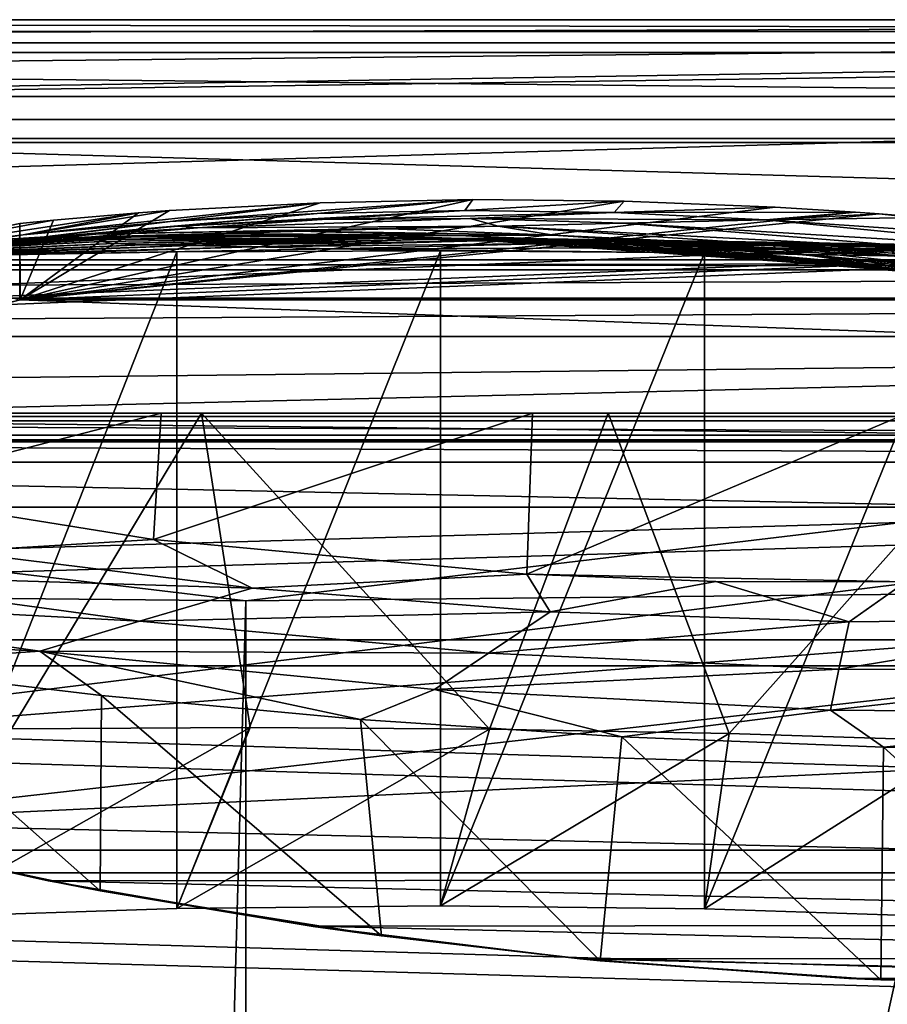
# Model space of a CAD drawing. Header units: metres. Extents: x -1004 to 0, y -708 to 0.
# Tile 57 of 99: x -532 to -418, y -128 to 0. Entities that reach past the tile are written whole.
import ezdxf

# ---------------------------------------------------------------- set-up
doc = ezdxf.new("R2010")
doc.units = ezdxf.units.M

msp = doc.modelspace()

# ---------------------------------------------------------------- linework, layer by layer
at = {"layer": 'top'}
for points in [[(-17.027203, -4.297202, 163.059692), (-987.0271, -4.297202, 163.059692), (-17.027203, -4.297202, 176.059937)], [(-987.0271, -4.297202, 163.059692), (-987.0271, -4.297202, 176.059692), (-17.027203, -4.297202, 176.059937)], [(-17.027203, -4.297202, 176.059937), (-987.0271, -4.297202, 176.059692), (-987.0271, -4.297202, 2050.059814)], [(-987.0271, -4.297202, 2063.059814), (-17.027203, -4.297202, 2063.059814), (-987.0271, -4.297202, 2050.059814)], [(-17.027203, -4.297202, 2063.059814), (-17.027203, -4.297202, 2050.059814), (-987.0271, -4.297202, 2050.059814)], [(-987.0271, -4.297202, 2050.059814), (-17.027203, -4.297202, 2050.059814), (-17.027203, -4.297202, 176.059937)], [(-17.027203, -4.297202, 2063.059814), (-987.0271, -4.297202, 2063.059814), (-51.027081, -31.297201, 2063.059814)], [(-51.027081, -31.297201, 2063.059814), (-987.0271, -4.297202, 2063.059814), (-953.0271, -31.297201, 2063.059814)], [(-17.027203, -4.297202, 163.059692), (-953.0271, -31.297201, 163.059692), (-987.0271, -4.297202, 163.059692)], [(-51.027081, -31.297201, 163.059692), (-953.0271, -31.297201, 163.059692), (-17.027203, -4.297202, 163.059692)], [(-452.685913, -23.648458, 664.123352), (-472.45047, -23.454731, 664.128479), (-531.481934, -36.547382, 663.785583)], [(-531.481934, -36.547382, 663.785583), (-472.45047, -23.454731, 664.128479), (-492.326813, -23.866177, 664.117676)], [(-432.993011, -24.427916, 664.102966), (-452.685913, -23.648458, 664.123352), (-531.481934, -36.547382, 663.785583)], [(-492.326813, -23.866177, 664.117676), (-511.996887, -24.894096, 664.090698), (-531.481934, -36.547382, 663.785583)], [(-511.996887, -24.894096, 664.090698), (-492.326813, -23.866177, 664.117676), (-531.098572, -28.059938, 742.221619)], [(-531.098572, -28.059938, 742.221619), (-492.326813, -23.866177, 664.117676), (-511.913025, -26.337254, 742.094177)], [(-492.326813, -23.866177, 664.117676), (-472.45047, -23.454731, 664.128479), (-511.913025, -26.337254, 742.094177)], [(-511.913025, -26.337254, 742.094177), (-472.45047, -23.454731, 664.128479), (-492.744202, -25.268068, 741.974304)], [(-472.45047, -23.454731, 664.128479), (-473.478271, -24.863918, 741.869812), (-492.744202, -25.268068, 741.974304)], [(-472.45047, -23.454731, 664.128479), (-452.685913, -23.648458, 664.123352), (-473.478271, -24.863918, 741.869812)], [(-452.685913, -23.648458, 664.123352), (-454.001373, -25.136345, 741.78833), (-473.478271, -24.863918, 741.869812)], [(-452.685913, -23.648458, 664.123352), (-432.993011, -24.427916, 664.102966), (-454.001373, -25.136345, 741.78833)], [(-527.157532, -26.128496, 664.055298), (-516.033081, -25.183533, 664.05658), (-550.414673, -30.424583, 742.348816)], [(-516.033081, -25.183533, 664.05658), (-531.098572, -28.059938, 742.221619), (-550.414673, -30.424583, 742.348816)], [(-531.481934, -36.547382, 663.785583), (-422.527161, -25.079533, 664.085876), (-432.993011, -24.427916, 664.102966)], [(-511.996887, -24.894096, 664.090698), (-516.033081, -25.183533, 664.05658), (-531.481934, -36.547382, 663.785583)], [(-419.404327, -25.305992, 664.079956), (-422.527161, -25.079533, 664.085876), (-531.481934, -36.547382, 663.785583)], [(-531.481934, -36.547382, 663.785583), (-516.033081, -25.183533, 664.05658), (-527.157532, -26.128496, 664.055298)], [(-375.407898, -30.10355, 663.954346), (-419.404327, -25.305992, 664.079956), (-531.481934, -36.547382, 663.785583)], [(-516.033081, -25.183533, 664.05658), (-511.996887, -24.894096, 664.090698), (-531.098572, -28.059938, 742.221619)], [(-510.922699, -26.942339, 820.316162), (-529.597412, -28.513828, 820.513245), (-492.744202, -25.268068, 741.974304)], [(-529.597412, -28.513828, 820.513245), (-511.913025, -26.337254, 742.094177), (-492.744202, -25.268068, 741.974304)], [(-492.744202, -25.268068, 741.974304), (-473.478271, -24.863918, 741.869812), (-510.922699, -26.942339, 820.316162)], [(-473.478271, -24.863918, 741.869812), (-492.067596, -26.072529, 820.149414), (-510.922699, -26.942339, 820.316162)], [(-473.478271, -24.863918, 741.869812), (-454.001373, -25.136345, 741.78833), (-492.067596, -26.072529, 820.149414)], [(-454.001373, -25.136345, 741.78833), (-472.772339, -25.925011, 820.032776), (-492.067596, -26.072529, 820.149414)], [(-454.001373, -25.136345, 741.78833), (-434.199707, -26.096884, 741.737671), (-472.772339, -25.925011, 820.032776)], [(-432.993011, -24.427916, 664.102966), (-422.527161, -25.079533, 664.085876), (-454.001373, -25.136345, 741.78833)], [(-454.001373, -25.136345, 741.78833), (-422.527161, -25.079533, 664.085876), (-434.199707, -26.096884, 741.737671)], [(-422.527161, -25.079533, 664.085876), (-419.404327, -25.305992, 664.079956), (-434.199707, -26.096884, 741.737671)], [(-434.199707, -26.096884, 741.737671), (-419.404327, -25.305992, 664.079956), (-413.478973, -25.77603, 664.051941)], [(-419.404327, -25.305992, 664.079956), (-375.407898, -30.10355, 663.954346), (-413.478973, -25.77603, 664.051941)], [(-527.157532, -26.128496, 664.055298), (-550.414673, -30.424583, 742.348816), (-531.5495, -26.561413, 664.05188)], [(-531.5495, -26.561413, 664.05188), (-550.414673, -30.424583, 742.348816), (-531.550537, -36.561653, 664.056519)], [(-531.098572, -28.059938, 742.221619), (-511.913025, -26.337254, 742.094177), (-548.351563, -30.766386, 820.720947)], [(-511.913025, -26.337254, 742.094177), (-529.597412, -28.513828, 820.513245), (-548.351563, -30.766386, 820.720947)], [(-508.362488, -27.12908, 898.876343), (-545.28009, -30.270796, 899.305359), (-510.922699, -26.942339, 820.316162)], [(-545.28009, -30.270796, 899.305359), (-529.597412, -28.513828, 820.513245), (-510.922699, -26.942339, 820.316162)], [(-531.5495, -26.561413, 664.05188), (-531.550537, -36.561653, 664.056519), (-531.481934, -36.547382, 663.785583)], [(-531.548218, -26.561152, 664.047119), (-527.157532, -26.128496, 664.055298), (-531.5495, -26.561413, 664.05188)], [(-531.548218, -26.561152, 664.047119), (-531.5495, -26.561413, 664.05188), (-531.481934, -36.547382, 663.785583)], [(-527.157532, -26.128496, 664.055298), (-531.548218, -26.561152, 664.047119), (-531.481934, -36.547382, 663.785583)], [(-469.145081, -26.930344, 898.740356), (-483.279053, -27.285646, 977.943909), (-522.334961, -27.974548, 978.032288)], [(-522.334961, -27.974548, 978.032288), (-508.362488, -27.12908, 898.876343), (-469.145081, -26.930344, 898.740356)], [(-510.922699, -26.942339, 820.316162), (-492.067596, -26.072529, 820.149414), (-508.362488, -27.12908, 898.876343)], [(-492.067596, -26.072529, 820.149414), (-472.772339, -25.925011, 820.032776), (-508.362488, -27.12908, 898.876343)], [(-508.362488, -27.12908, 898.876343), (-472.772339, -25.925011, 820.032776), (-469.145081, -26.930344, 898.740356)], [(-469.145081, -26.930344, 898.740356), (-461.91687, -28.080194, 978.12262), (-483.279053, -27.285646, 977.943909)], [(-472.772339, -25.925011, 820.032776), (-452.7771, -26.520391, 819.986023), (-469.145081, -26.930344, 898.740356)], [(-434.199707, -26.096884, 741.737671), (-452.7771, -26.520391, 819.986023), (-472.772339, -25.925011, 820.032776)], [(-469.145081, -26.930344, 898.740356), (-452.7771, -26.520391, 819.986023), (-409.649872, -30.02174, 820.180969)], [(-409.649872, -30.02174, 820.180969), (-424.878021, -29.861204, 899.148376), (-469.145081, -26.930344, 898.740356)], [(-424.878021, -29.861204, 899.148376), (-461.91687, -28.080194, 978.12262), (-469.145081, -26.930344, 898.740356)], [(-434.199707, -26.096884, 741.737671), (-393.167786, -30.128054, 741.759888), (-452.7771, -26.520391, 819.986023)], [(-452.7771, -26.520391, 819.986023), (-393.167786, -30.128054, 741.759888), (-409.649872, -30.02174, 820.180969)], [(-413.478973, -25.77603, 664.051941), (-375.408569, -30.106926, 664.052185), (-434.199707, -26.096884, 741.737671)], [(-375.408569, -30.106926, 664.052185), (-393.167786, -30.128054, 741.759888), (-434.199707, -26.096884, 741.737671)], [(-533.978394, -28.64591, 1057.599854), (-570.586243, -32.38266, 1057.966797), (-522.334961, -27.974548, 978.032288)], [(-570.586243, -32.38266, 1057.966797), (-558.943481, -31.536816, 978.460144), (-522.334961, -27.974548, 978.032288)], [(-550.414673, -30.424583, 742.348816), (-531.098572, -28.059938, 742.221619), (-567.444946, -33.679401, 820.919495)], [(-531.098572, -28.059938, 742.221619), (-548.351563, -30.766386, 820.720947), (-567.444946, -33.679401, 820.919495)], [(-522.334961, -27.974548, 978.032288), (-558.943481, -31.536816, 978.460144), (-508.362488, -27.12908, 898.876343)], [(-558.943481, -31.536816, 978.460144), (-545.28009, -30.270796, 899.305359), (-508.362488, -27.12908, 898.876343)], [(-512.174133, -28.12541, 1217.638428), (-517.327515, -28.377766, 1297.931396), (-555.555237, -30.01231, 1297.98877)], [(-512.174133, -28.12541, 1217.638428), (-555.555237, -30.01231, 1297.98877), (-550.446899, -29.655293, 1217.726196)], [(-504.790924, -27.868296, 1137.478882), (-512.174133, -28.12541, 1217.638428), (-550.446899, -29.655293, 1217.726196)], [(-550.446899, -29.655293, 1217.726196), (-543.296143, -29.207056, 1137.55188), (-504.790924, -27.868296, 1137.478882)], [(-543.296143, -29.207056, 1137.55188), (-495.164978, -27.591631, 1057.543701), (-504.790924, -27.868296, 1137.478882)], [(-495.164978, -27.591631, 1057.543701), (-543.296143, -29.207056, 1137.55188), (-533.978394, -28.64591, 1057.599854)], [(-483.279053, -27.285646, 977.943909), (-495.164978, -27.591631, 1057.543701), (-533.978394, -28.64591, 1057.599854)], [(-483.279053, -27.285646, 977.943909), (-533.978394, -28.64591, 1057.599854), (-522.334961, -27.974548, 978.032288)], [(-517.327515, -28.377766, 1297.931396), (-498.106903, -28.220083, 1297.909912), (-520.238464, -28.642012, 1378.305664)], [(-498.106903, -28.220083, 1297.909912), (-482.750031, -28.400694, 1378.306641), (-520.238464, -28.642012, 1378.305664)], [(-492.445374, -28.145514, 1217.638794), (-517.327515, -28.377766, 1297.931396), (-512.174133, -28.12541, 1217.638428)], [(-498.106903, -28.220083, 1297.909912), (-517.327515, -28.377766, 1297.931396), (-492.445374, -28.145514, 1217.638794)], [(-484.378143, -28.128517, 1137.568115), (-512.174133, -28.12541, 1217.638428), (-504.790924, -27.868296, 1137.478882)], [(-484.378143, -28.128517, 1137.568115), (-492.445374, -28.145514, 1217.638794), (-512.174133, -28.12541, 1217.638428)], [(-504.790924, -27.868296, 1137.478882), (-495.164978, -27.591631, 1057.543701), (-474.113434, -28.127659, 1057.722778)], [(-474.113434, -28.127659, 1057.722778), (-484.378143, -28.128517, 1137.568115), (-504.790924, -27.868296, 1137.478882)], [(-498.106903, -28.220083, 1297.909912), (-492.445374, -28.145514, 1217.638794), (-472.179077, -28.69838, 1217.680054)], [(-482.750031, -28.400694, 1378.306641), (-498.106903, -28.220083, 1297.909912), (-478.806091, -28.503523, 1297.896118)], [(-478.806091, -28.503523, 1297.896118), (-498.106903, -28.220083, 1297.909912), (-472.179077, -28.69838, 1217.680054)], [(-461.91687, -28.080194, 978.12262), (-495.164978, -27.591631, 1057.543701), (-483.279053, -27.285646, 977.943909)], [(-495.164978, -27.591631, 1057.543701), (-461.91687, -28.080194, 978.12262), (-474.113434, -28.127659, 1057.722778)], [(-462.892578, -29.028557, 1137.770996), (-492.445374, -28.145514, 1217.638794), (-484.378143, -28.128517, 1137.568115)], [(-472.179077, -28.69838, 1217.680054), (-492.445374, -28.145514, 1217.638794), (-462.892578, -29.028557, 1137.770996)], [(-451.532196, -29.402475, 1058.087891), (-484.378143, -28.128517, 1137.568115), (-474.113434, -28.127659, 1057.722778)], [(-451.532196, -29.402475, 1058.087891), (-462.892578, -29.028557, 1137.770996), (-484.378143, -28.128517, 1137.568115)], [(-474.113434, -28.127659, 1057.722778), (-461.91687, -28.080194, 978.12262), (-438.846405, -29.666279, 978.500732)], [(-438.846405, -29.666279, 978.500732), (-451.532196, -29.402475, 1058.087891), (-474.113434, -28.127659, 1057.722778)], [(-461.91687, -28.080194, 978.12262), (-424.878021, -29.861204, 899.148376), (-438.846405, -29.666279, 978.500732)], [(-559.626038, -30.665686, 1458.603882), (-558.617615, -30.343277, 1378.304565), (-520.238464, -28.642012, 1378.305664)], [(-559.626038, -30.665686, 1458.603882), (-520.238464, -28.642012, 1378.305664), (-520.896423, -28.921398, 1458.728027)], [(-558.589294, -30.860767, 1538.892822), (-559.626038, -30.665686, 1458.603882), (-520.896423, -28.921398, 1458.728027)], [(-517.327515, -28.377766, 1297.931396), (-558.617615, -30.343277, 1378.304565), (-555.555237, -30.01231, 1297.98877)], [(-558.617615, -30.343277, 1378.304565), (-517.327515, -28.377766, 1297.931396), (-520.238464, -28.642012, 1378.305664)], [(-520.896423, -28.921398, 1458.728027), (-519.310974, -29.166855, 1539.137207), (-558.589294, -30.860767, 1538.892822)], [(-519.310974, -29.166855, 1539.137207), (-555.50647, -30.894201, 1619.12146), (-558.589294, -30.860767, 1538.892822)], [(-515.487915, -29.341103, 1619.466309), (-555.50647, -30.894201, 1619.12146), (-519.310974, -29.166855, 1539.137207)], [(-555.50647, -30.894201, 1619.12146), (-515.487915, -29.341103, 1619.466309), (-550.390137, -30.817196, 1699.218994)], [(-550.390137, -30.817196, 1699.218994), (-515.487915, -29.341103, 1619.466309), (-509.439392, -29.430811, 1699.626587)], [(-550.390137, -30.817196, 1699.218994), (-509.439392, -29.430811, 1699.626587), (-543.261963, -30.743803, 1779.113403)], [(-548.351563, -30.766386, 820.720947), (-529.597412, -28.513828, 820.513245), (-545.28009, -30.270796, 899.305359)], [(-509.439392, -29.430811, 1699.626587), (-501.185791, -29.622955, 1779.531006), (-543.261963, -30.743803, 1779.113403)], [(-482.750031, -28.400694, 1378.306641), (-483.994507, -28.398075, 1458.851196), (-520.896423, -28.921398, 1458.728027)], [(-520.896423, -28.921398, 1458.728027), (-483.994507, -28.398075, 1458.851196), (-519.310974, -29.166855, 1539.137207)], [(-520.238464, -28.642012, 1378.305664), (-482.750031, -28.400694, 1378.306641), (-520.896423, -28.921398, 1458.728027)], [(-483.994507, -28.398075, 1458.851196), (-482.535248, -28.50729, 1539.381592), (-519.310974, -29.166855, 1539.137207)], [(-519.310974, -29.166855, 1539.137207), (-482.535248, -28.50729, 1539.381592), (-515.487915, -29.341103, 1619.466309)], [(-482.535248, -28.50729, 1539.381592), (-478.380005, -28.676069, 1619.802368), (-515.487915, -29.341103, 1619.466309)], [(-515.487915, -29.341103, 1619.466309), (-478.380005, -28.676069, 1619.802368), (-509.439392, -29.430811, 1699.626587)], [(-509.439392, -29.430811, 1699.626587), (-478.380005, -28.676069, 1619.802368), (-471.539703, -28.830837, 1700.026245)], [(-501.185791, -29.622955, 1779.531006), (-509.439392, -29.430811, 1699.626587), (-471.539703, -28.830837, 1700.026245)], [(-462.02475, -29.204512, 1779.972534), (-501.185791, -29.622955, 1779.531006), (-471.539703, -28.830837, 1700.026245)], [(-490.714691, -29.880512, 1859.118652), (-501.185791, -29.622955, 1779.531006), (-462.02475, -29.204512, 1779.972534)], [(-449.856262, -29.737257, 1859.545288), (-490.714691, -29.880512, 1859.118652), (-462.02475, -29.204512, 1779.972534)], [(-466.493103, -28.571413, 1458.915405), (-483.994507, -28.398075, 1458.851196), (-464.484283, -28.814299, 1378.307007)], [(-464.484283, -28.814299, 1378.307007), (-483.994507, -28.398075, 1458.851196), (-482.750031, -28.400694, 1378.306641)], [(-483.994507, -28.398075, 1458.851196), (-466.493103, -28.571413, 1458.915405), (-482.535248, -28.50729, 1539.381592)], [(-464.484283, -28.814299, 1378.307007), (-482.750031, -28.400694, 1378.306641), (-459.428711, -29.220833, 1297.89209)], [(-459.428711, -29.220833, 1297.89209), (-482.750031, -28.400694, 1378.306641), (-478.806091, -28.503523, 1297.896118)], [(-478.380005, -28.676069, 1619.802368), (-482.535248, -28.50729, 1539.381592), (-465.434967, -28.537424, 1539.510132)], [(-482.535248, -28.50729, 1539.381592), (-466.493103, -28.571413, 1458.915405), (-465.434967, -28.537424, 1539.510132)], [(-478.806091, -28.503523, 1297.896118), (-472.179077, -28.69838, 1217.680054), (-459.428711, -29.220833, 1297.89209)], [(-465.434967, -28.537424, 1539.510132), (-461.316254, -28.64698, 1619.975708), (-478.380005, -28.676069, 1619.802368)], [(-478.380005, -28.676069, 1619.802368), (-461.316254, -28.64698, 1619.975708), (-471.539703, -28.830837, 1700.026245)], [(-472.179077, -28.69838, 1217.680054), (-430.055206, -31.32688, 1217.911133), (-459.428711, -29.220833, 1297.89209)], [(-430.055206, -31.32688, 1217.911133), (-472.179077, -28.69838, 1217.680054), (-416.712677, -32.638969, 1138.565186)], [(-472.179077, -28.69838, 1217.680054), (-462.892578, -29.028557, 1137.770996), (-416.712677, -32.638969, 1138.565186)], [(-471.539703, -28.830837, 1700.026245), (-461.316254, -28.64698, 1619.975708), (-445.099701, -28.820051, 1620.184814)], [(-406.456207, -29.448767, 1701.339111), (-471.539703, -28.830837, 1700.026245), (-445.099701, -28.820051, 1620.184814)], [(-462.02475, -29.204512, 1779.972534), (-471.539703, -28.830837, 1700.026245), (-406.456207, -29.448767, 1701.339111)], [(-465.434967, -28.537424, 1539.510132), (-466.493103, -28.571413, 1458.915405), (-449.53653, -29.038044, 1458.984985)], [(-466.493103, -28.571413, 1458.915405), (-446.498779, -29.577589, 1378.307495), (-449.53653, -29.038044, 1458.984985)], [(-446.498779, -29.577589, 1378.307495), (-466.493103, -28.571413, 1458.915405), (-464.484283, -28.814299, 1378.307007)], [(-449.53653, -29.038044, 1458.984985), (-449.069, -28.814716, 1539.658081), (-465.434967, -28.537424, 1539.510132)], [(-449.069, -28.814716, 1539.658081), (-461.316254, -28.64698, 1619.975708), (-465.434967, -28.537424, 1539.510132)], [(-446.498779, -29.577589, 1378.307495), (-464.484283, -28.814299, 1378.307007), (-439.996155, -30.350725, 1297.900146)], [(-439.996155, -30.350725, 1297.900146), (-464.484283, -28.814299, 1378.307007), (-459.428711, -29.220833, 1297.89209)], [(-401.780121, -34.028625, 1059.436401), (-462.892578, -29.028557, 1137.770996), (-451.532196, -29.402475, 1058.087891)], [(-416.712677, -32.638969, 1138.565186), (-462.892578, -29.028557, 1137.770996), (-401.780121, -34.028625, 1059.436401)], [(-406.456207, -29.448767, 1701.339111), (-400.750183, -29.583015, 1741.481201), (-462.02475, -29.204512, 1779.972534)], [(-400.750183, -29.583015, 1741.481201), (-393.93222, -29.823841, 1781.515381), (-462.02475, -29.204512, 1779.972534)], [(-462.02475, -29.204512, 1779.972534), (-393.93222, -29.823841, 1781.515381), (-449.856262, -29.737257, 1859.545288)], [(-461.316254, -28.64698, 1619.975708), (-449.069, -28.814716, 1539.658081), (-445.099701, -28.820051, 1620.184814)], [(-459.428711, -29.220833, 1297.89209), (-430.055206, -31.32688, 1217.911133), (-439.996155, -30.350725, 1297.900146)], [(-387.575012, -35.048721, 979.913208), (-401.780121, -34.028625, 1059.436401), (-451.532196, -29.402475, 1058.087891)], [(-387.575012, -35.048721, 979.913208), (-451.532196, -29.402475, 1058.087891), (-438.846405, -29.666279, 978.500732)], [(-433.004669, -29.80409, 1459.063232), (-449.069, -28.814716, 1539.658081), (-449.53653, -29.038044, 1458.984985)], [(-449.53653, -29.038044, 1458.984985), (-446.498779, -29.577589, 1378.307495), (-428.737244, -30.685825, 1378.307861)], [(-428.737244, -30.685825, 1378.307861), (-433.004669, -29.80409, 1459.063232), (-449.53653, -29.038044, 1458.984985)], [(-445.099701, -28.820051, 1620.184814), (-449.069, -28.814716, 1539.658081), (-433.27121, -29.349794, 1539.839844)], [(-449.069, -28.814716, 1539.658081), (-433.004669, -29.80409, 1459.063232), (-433.27121, -29.349794, 1539.839844)], [(-411.026031, -29.51338, 1661.117188), (-406.456207, -29.448767, 1701.339111), (-445.099701, -28.820051, 1620.184814)], [(-433.27121, -29.349794, 1539.839844), (-429.536102, -29.198879, 1620.460327), (-445.099701, -28.820051, 1620.184814)], [(-429.536102, -29.198879, 1620.460327), (-411.026031, -29.51338, 1661.117188), (-445.099701, -28.820051, 1620.184814)], [(-429.536102, -29.198879, 1620.460327), (-433.27121, -29.349794, 1539.839844), (-417.875397, -30.153278, 1540.06958)], [(-433.27121, -29.349794, 1539.839844), (-433.004669, -29.80409, 1459.063232), (-416.777435, -30.875675, 1459.153198)], [(-417.875397, -30.153278, 1540.06958), (-433.27121, -29.349794, 1539.839844), (-416.777435, -30.875675, 1459.153198)], [(-411.026031, -29.51338, 1661.117188), (-429.536102, -29.198879, 1620.460327), (-414.431183, -29.78706, 1620.833008)], [(-414.431183, -29.78706, 1620.833008), (-429.536102, -29.198879, 1620.460327), (-417.875397, -30.153278, 1540.06958)], [(-545.201599, -30.85894, 1929.701294), (-511.027527, -30.280046, 1934.475342), (-545.208801, -117.028526, 1979.450073)], [(-545.208801, -117.028526, 1979.450073), (-511.027527, -30.280046, 1934.475342), (-511.031982, -115.911087, 1983.91394)], [(-511.027527, -30.280046, 1934.475342), (-545.201599, -30.85894, 1929.701294), (-534.104248, -30.651379, 1858.760254)], [(-543.261963, -30.743803, 1779.113403), (-501.185791, -29.622955, 1779.531006), (-534.104248, -30.651379, 1858.760254)], [(-501.185791, -29.622955, 1779.531006), (-490.714691, -29.880512, 1859.118652), (-534.104248, -30.651379, 1858.760254)], [(-490.714691, -29.880512, 1859.118652), (-511.027527, -30.280046, 1934.475342), (-534.104248, -30.651379, 1858.760254)], [(-531.481934, -36.547382, 663.785583), (-338.864685, -36.52253, 663.786255), (-375.407898, -30.10355, 663.954346)], [(-511.027527, -30.280046, 1934.475342), (-476.663605, -30.13868, 1937.437134), (-511.031982, -115.911087, 1983.91394)], [(-511.031982, -115.911087, 1983.91394), (-476.663605, -30.13868, 1937.437134), (-476.665222, -115.545601, 1986.746826)], [(-476.663605, -30.13868, 1937.437134), (-511.027527, -30.280046, 1934.475342), (-490.714691, -29.880512, 1859.118652)], [(-442.203827, -30.387955, 1938.549316), (-490.714691, -29.880512, 1859.118652), (-449.856262, -29.737257, 1859.545288)], [(-442.203827, -30.387955, 1938.549316), (-476.663605, -30.13868, 1937.437134), (-490.714691, -29.880512, 1859.118652)], [(-476.663605, -30.13868, 1937.437134), (-442.203827, -30.387955, 1938.549316), (-476.665222, -115.545601, 1986.746826)], [(-476.665222, -115.545601, 1986.746826), (-442.203827, -30.387955, 1938.549316), (-442.20282, -115.934677, 1987.939697)], [(-393.93222, -29.823841, 1781.515381), (-386.014496, -30.178612, 1821.405762), (-449.856262, -29.737257, 1859.545288)], [(-449.856262, -29.737257, 1859.545288), (-386.014496, -30.178612, 1821.405762), (-377.005798, -30.698009, 1861.108276)], [(-407.739441, -30.962299, 1937.771973), (-449.856262, -29.737257, 1859.545288), (-377.005798, -30.698009, 1861.108276)], [(-407.739441, -30.962299, 1937.771973), (-442.203827, -30.387955, 1938.549316), (-449.856262, -29.737257, 1859.545288)], [(-420.531555, -31.870552, 1297.922729), (-446.498779, -29.577589, 1378.307495), (-439.996155, -30.350725, 1297.900146)], [(-446.498779, -29.577589, 1378.307495), (-420.531555, -31.870552, 1297.922729), (-428.737244, -30.685825, 1378.307861)], [(-442.203827, -30.387955, 1938.549316), (-407.739441, -30.962299, 1937.771973), (-442.20282, -115.934677, 1987.939697)], [(-430.055206, -31.32688, 1217.911133), (-420.531555, -31.870552, 1297.922729), (-439.996155, -30.350725, 1297.900146)], [(-374.189117, -35.837475, 900.274048), (-387.575012, -35.048721, 979.913208), (-438.846405, -29.666279, 978.500732)], [(-438.846405, -29.666279, 978.500732), (-424.878021, -29.861204, 899.148376), (-374.189117, -35.837475, 900.274048)], [(-433.004669, -29.80409, 1459.063232), (-411.143311, -32.13427, 1378.308228), (-416.777435, -30.875675, 1459.153198)], [(-428.737244, -30.685825, 1378.307861), (-411.143311, -32.13427, 1378.308228), (-433.004669, -29.80409, 1459.063232)], [(-420.531555, -31.870552, 1297.922729), (-401.058075, -33.75766, 1297.962158), (-428.737244, -30.685825, 1378.307861)], [(-401.058075, -33.75766, 1297.962158), (-411.143311, -32.13427, 1378.308228), (-428.737244, -30.685825, 1378.307861)], [(-424.878021, -29.861204, 899.148376), (-386.184387, -32.924248, 820.454285), (-374.189117, -35.837475, 900.274048)], [(-386.184387, -32.924248, 820.454285), (-424.878021, -29.861204, 899.148376), (-409.649872, -30.02174, 820.180969)], [(-51.027081, -31.297201, 2063.059814), (-953.0271, -31.297201, 2063.059814), (-56.027115, -32.636967, 2063.059814)], [(-953.0271, -31.297201, 2063.059814), (-948.0271, -32.636948, 2063.059814), (-56.027115, -32.636967, 2063.059814)], [(-953.0271, -31.297201, 163.059692), (-51.027081, -31.297201, 163.059692), (-948.0271, -32.636948, 163.059692)], [(-51.027081, -31.297201, 163.059692), (-56.027115, -32.636967, 163.059692), (-948.0271, -32.636948, 163.059692)], [(-442.20282, -115.934677, 1987.939697), (-407.739441, -30.962299, 1937.771973), (-407.739441, -117.07737, 1987.490601)], [(-416.712677, -32.638969, 1138.565186), (-367.72348, -38.210056, 1139.887451), (-430.055206, -31.32688, 1217.911133)], [(-367.72348, -38.210056, 1139.887451), (-386.564911, -35.693794, 1218.36853), (-430.055206, -31.32688, 1217.911133)], [(-430.055206, -31.32688, 1217.911133), (-386.564911, -35.693794, 1218.36853), (-420.531555, -31.870552, 1297.922729)], [(-386.564911, -35.693794, 1218.36853), (-401.058075, -33.75766, 1297.962158), (-420.531555, -31.870552, 1297.922729)], [(-56.027115, -32.636967, 2063.059814), (-948.0271, -32.636948, 2063.059814), (-944.366821, -36.297203, 2063.059814)], [(-948.0271, -32.636948, 163.059692), (-56.027115, -32.636967, 163.059692), (-944.366821, -36.297203, 163.059692)], [(-56.027115, -32.636967, 2063.059814), (-944.366821, -36.297203, 2063.059814), (-59.687374, -36.297272, 2063.059814)], [(-56.027115, -32.636967, 163.059692), (-59.687374, -36.297272, 163.059692), (-944.366821, -36.297203, 163.059692)], [(-944.366821, -36.297203, 2063.059814), (-943.0271, -41.297203, 2063.059814), (-59.687374, -36.297272, 2063.059814)], [(-944.366821, -36.297203, 163.059692), (-59.687374, -36.297272, 163.059692), (-943.0271, -41.297203, 163.059692)], [(-59.687374, -36.297272, 2063.059814), (-943.0271, -41.297203, 2063.059814), (-61.027081, -41.297325, 2063.059814)], [(-59.687374, -36.297272, 163.059692), (-61.027081, -41.297325, 163.059692), (-943.0271, -41.297203, 163.059692)], [(-595.075806, -52.034935, 663.380066), (-303.672577, -44.981171, 663.564758), (-531.481934, -36.547382, 663.785583)], [(-595.075806, -52.034935, 663.380066), (-531.481934, -36.547382, 663.785583), (-563.380371, -44.920795, 664.056458)], [(-531.481934, -36.547382, 663.785583), (-531.550537, -36.561653, 664.056519), (-563.380371, -44.920795, 664.056458)], [(-303.672577, -44.981171, 663.564758), (-338.864685, -36.52253, 663.786255), (-531.481934, -36.547382, 663.785583)], [(-943.0271, -41.297203, 2063.059814), (-943.0271, -51.297203, 2063.059814), (-61.027081, -41.297325, 2063.059814)], [(-943.0271, -41.297203, 163.059692), (-61.027081, -41.297325, 163.059692), (-943.0271, -51.297203, 163.059692)], [(-61.027081, -41.297325, 2063.059814), (-943.0271, -51.297203, 2063.059814), (-61.026958, -51.297203, 2063.059814)], [(-61.027081, -41.297325, 163.059692), (-61.026958, -51.297203, 163.059692), (-943.0271, -51.297203, 163.059692)], [(-269.478577, -55.455761, 663.290466), (-303.672577, -44.981171, 663.564758), (-595.075806, -52.034935, 663.380066)], [(-61.026958, -51.297203, 163.059692), (-726.290894, -51.297203, 197.247162), (-943.0271, -51.297203, 163.059692)], [(-769.87146, -51.297203, 2037.609009), (-507.81012, -51.297203, 2032.241211), (-943.0271, -51.297203, 2063.059814)], [(-507.81012, -51.297203, 2032.241211), (-454.791016, -51.297203, 2034.755859), (-943.0271, -51.297203, 2063.059814)], [(-943.0271, -51.297203, 2063.059814), (-454.791016, -51.297203, 2034.755859), (-61.026958, -51.297203, 2063.059814)], [(-560.64801, -51.297203, 2027.190918), (-507.81012, -51.297203, 2032.241211), (-769.87146, -51.297203, 2037.609009)], [(-685.753662, -51.297203, 203.297897), (-726.290894, -51.297203, 197.247162), (-61.026958, -51.297203, 163.059692)], [(-645.897888, -51.297203, 212.02446), (-685.753662, -51.297203, 203.297897), (-61.026958, -51.297203, 163.059692)], [(-606.984619, -51.297203, 223.321609), (-645.897888, -51.297203, 212.02446), (-61.026958, -51.297203, 163.059692)], [(-61.026958, -51.297203, 163.059692), (-560.671692, -51.297203, 236.582306), (-606.984619, -51.297203, 223.321609)], [(-560.671692, -51.297203, 236.582306), (-513.096741, -51.297203, 246.445267), (-552.774841, -61.588779, 242.323547)], [(-513.096741, -51.297203, 246.445267), (-560.671692, -51.297203, 236.582306), (-61.026958, -51.297203, 163.059692)], [(-532.632446, -92.484711, 2022.891968), (-507.81012, -51.297203, 2032.241211), (-560.64801, -51.297203, 2027.190918)], [(-513.096741, -51.297203, 246.445267), (-514.102356, -67.787659, 252.362473), (-552.774841, -61.588779, 242.323547)], [(-532.632446, -92.484711, 2022.891968), (-501.469574, -92.297127, 2025.43103), (-507.81012, -51.297203, 2032.241211)], [(-513.096741, -51.297203, 246.445267), (-464.643982, -51.297203, 252.752304), (-514.102356, -67.787659, 252.362473)], [(-464.643982, -51.297203, 252.752304), (-465.376953, -72.324074, 260.370239), (-514.102356, -67.787659, 252.362473)], [(-464.643982, -51.297203, 252.752304), (-513.096741, -51.297203, 246.445267), (-61.026958, -51.297203, 163.059692)], [(-501.469574, -92.297127, 2025.43103), (-470.243683, -92.499443, 2027.015503), (-507.81012, -51.297203, 2032.241211)], [(-507.81012, -51.297203, 2032.241211), (-470.243683, -92.499443, 2027.015503), (-454.791016, -51.297203, 2034.755859)], [(-470.243683, -92.499443, 2027.015503), (-438.988922, -93.0933, 2027.643555), (-454.791016, -51.297203, 2034.755859)], [(-464.643982, -51.297203, 252.752304), (-415.720428, -51.297203, 255.404053), (-465.376953, -72.324074, 260.370239)], [(-415.720428, -51.297203, 255.404053), (-415.949951, -73.316833, 263.415771), (-465.376953, -72.324074, 260.370239)], [(-61.026958, -51.297203, 163.059692), (-415.720428, -51.297203, 255.404053), (-464.643982, -51.297203, 252.752304)], [(-454.791016, -51.297203, 2034.755859), (-438.988922, -93.0933, 2027.643555), (-401.712341, -51.297203, 2034.728882)], [(-454.791016, -51.297203, 2034.755859), (-401.712341, -51.297203, 2034.728882), (-61.026958, -51.297203, 2063.059814)], [(-438.988922, -93.0933, 2027.643555), (-407.739441, -94.078751, 2027.314941), (-401.712341, -51.297203, 2034.728882)], [(-595.102356, -95.601303, 662.239807), (-269.478577, -55.455761, 663.290466), (-595.075806, -52.034935, 663.380066)], [(-235.830612, -67.975395, 662.96106), (-269.478577, -55.455761, 663.290466), (-595.102356, -95.601303, 662.239807)], [(-539.927673, -69.327805, 327.995972), (-552.774841, -61.588779, 242.323547), (-514.102356, -67.787659, 252.362473)], [(-561.725708, -104.741089, 662.000549), (-235.830612, -67.975395, 662.96106), (-595.102356, -95.601303, 662.239807)], [(-192.610825, -87.446632, 662.452759), (-235.830612, -67.975395, 662.96106), (-561.725708, -104.741089, 662.000549)], [(-539.927673, -69.327805, 327.995972), (-514.102356, -67.787659, 252.362473), (-501.212494, -74.132027, 330.291626)], [(-514.102356, -67.787659, 252.362473), (-465.376953, -72.324074, 260.370239), (-501.212494, -74.132027, 330.291626)], [(-539.927673, -69.327805, 327.995972), (-501.212494, -74.132027, 330.291626), (-561.245667, -72.258545, 427.685455)], [(-515.926331, -78.445, 429.213135), (-580.162659, -75.021164, 527.793945), (-561.245667, -72.258545, 427.685455)], [(-501.212494, -74.132027, 330.291626), (-515.926331, -78.445, 429.213135), (-561.245667, -72.258545, 427.685455)], [(-501.212494, -74.132027, 330.291626), (-465.376953, -72.324074, 260.370239), (-462.326111, -77.196289, 332.628021)], [(-465.376953, -72.324074, 260.370239), (-415.949951, -73.316833, 263.415771), (-440.711487, -73.276428, 262.523499)], [(-465.376953, -72.324074, 260.370239), (-440.711487, -73.276428, 262.523499), (-462.326111, -77.196289, 332.628021)], [(-515.926331, -78.445, 429.213135), (-501.212494, -74.132027, 330.291626), (-462.326111, -77.196289, 332.628021)], [(-462.326111, -77.196289, 332.628021), (-440.711487, -73.276428, 262.523499), (-423.346405, -78.51532, 335.000458)], [(-440.711487, -73.276428, 262.523499), (-415.949951, -73.316833, 263.415771), (-423.346405, -78.51532, 335.000458)], [(-423.346405, -78.51532, 335.000458), (-415.949951, -73.316833, 263.415771), (-384.348694, -78.08651, 337.404358)], [(-528.940674, -82.334114, 528.560242), (-587.777405, -79.233582, 627.842957), (-580.162659, -75.021164, 527.793945)], [(-528.940674, -82.334114, 528.560242), (-580.162659, -75.021164, 527.793945), (-515.926331, -78.445, 429.213135)], [(-470.379761, -82.596298, 430.770264), (-515.926331, -78.445, 429.213135), (-462.326111, -77.196289, 332.628021)], [(-462.326111, -77.196289, 332.628021), (-423.346405, -78.51532, 335.000458), (-470.379761, -82.596298, 430.770264)], [(-378.966766, -84.767387, 433.960541), (-424.697174, -84.705139, 432.35376), (-384.348694, -78.08651, 337.404358)], [(-424.697174, -84.705139, 432.35376), (-423.346405, -78.51532, 335.000458), (-384.348694, -78.08651, 337.404358)], [(-528.940674, -82.334114, 528.560242), (-554.413086, -84.128242, 627.97113), (-587.777405, -79.233582, 627.842957)], [(-470.379761, -82.596298, 430.770264), (-528.940674, -82.334114, 528.560242), (-515.926331, -78.445, 429.213135)], [(-423.346405, -78.51532, 335.000458), (-424.697174, -84.705139, 432.35376), (-470.379761, -82.596298, 430.770264)], [(-520.877441, -88.142326, 628.076233), (-554.413086, -84.128242, 627.97113), (-528.940674, -82.334114, 528.560242)], [(-477.446655, -87.347427, 529.341614), (-528.940674, -82.334114, 528.560242), (-470.379761, -82.596298, 430.770264)], [(-487.105103, -91.275429, 628.158264), (-528.940674, -82.334114, 528.560242), (-477.446655, -87.347427, 529.341614)], [(-487.105103, -91.275429, 628.158264), (-520.877441, -88.142326, 628.076233), (-528.940674, -82.334114, 528.560242)], [(-424.697174, -84.705139, 432.35376), (-477.446655, -87.347427, 529.341614), (-470.379761, -82.596298, 430.770264)], [(-521.065369, -113.585228, 628.742493), (-554.413086, -84.128242, 627.97113), (-520.877441, -88.142326, 628.076233)], [(-521.065369, -113.585228, 628.742493), (-554.388855, -106.520294, 628.557434), (-554.413086, -84.128242, 627.97113)], [(-425.783813, -90.052223, 530.136597), (-477.446655, -87.347427, 529.341614), (-424.697174, -84.705139, 432.35376)], [(-378.966766, -84.767387, 433.960541), (-425.783813, -90.052223, 530.136597), (-424.697174, -84.705139, 432.35376)], [(-374.05188, -90.443192, 530.943542), (-425.783813, -90.052223, 530.136597), (-378.966766, -84.767387, 433.960541)], [(-248.615372, -112.011162, 661.810242), (-192.610825, -87.446632, 662.452759), (-561.725708, -104.741089, 662.000549)], [(-484.336884, -119.484512, 628.896973), (-521.065369, -113.585228, 628.742493), (-520.877441, -88.142326, 628.076233)], [(-484.336884, -119.484512, 628.896973), (-520.877441, -88.142326, 628.076233), (-487.105103, -91.275429, 628.158264)], [(-452.976624, -93.522049, 628.217102), (-487.105103, -91.275429, 628.158264), (-477.446655, -87.347427, 529.341614)], [(-452.976624, -93.522049, 628.217102), (-477.446655, -87.347427, 529.341614), (-425.783813, -90.052223, 530.136597)], [(-418.835541, -94.849937, 628.251892), (-452.976624, -93.522049, 628.217102), (-425.783813, -90.052223, 530.136597)], [(-418.835541, -94.849937, 628.251892), (-425.783813, -90.052223, 530.136597), (-374.05188, -90.443192, 530.943542)], [(-384.51947, -95.260895, 628.262634), (-418.835541, -94.849937, 628.251892), (-374.05188, -90.443192, 530.943542)], [(-545.208801, -117.028526, 1979.450073), (-501.469574, -92.297127, 2025.43103), (-532.632446, -92.484711, 2022.891968)], [(-545.208801, -117.028526, 1979.450073), (-511.031982, -115.911087, 1983.91394), (-501.469574, -92.297127, 2025.43103)], [(-511.031982, -115.911087, 1983.91394), (-470.243683, -92.499443, 2027.015503), (-501.469574, -92.297127, 2025.43103)], [(-455.825867, -122.730247, 628.981934), (-487.105103, -91.275429, 628.158264), (-452.976624, -93.522049, 628.217102)], [(-455.825867, -122.730247, 628.981934), (-484.336884, -119.484512, 628.896973), (-487.105103, -91.275429, 628.158264)], [(-511.031982, -115.911087, 1983.91394), (-476.665222, -115.545601, 1986.746826), (-470.243683, -92.499443, 2027.015503)], [(-476.665222, -115.545601, 1986.746826), (-438.988922, -93.0933, 2027.643555), (-470.243683, -92.499443, 2027.015503)], [(-476.665222, -115.545601, 1986.746826), (-442.20282, -115.934677, 1987.939697), (-438.988922, -93.0933, 2027.643555)], [(-419.191589, -125.217758, 629.047058), (-455.825867, -122.730247, 628.981934), (-452.976624, -93.522049, 628.217102)], [(-419.191589, -125.217758, 629.047058), (-452.976624, -93.522049, 628.217102), (-418.835541, -94.849937, 628.251892)], [(-442.20282, -115.934677, 1987.939697), (-407.739441, -94.078751, 2027.314941), (-438.988922, -93.0933, 2027.643555)], [(-442.20282, -115.934677, 1987.939697), (-407.739441, -117.07737, 1987.490601), (-407.739441, -94.078751, 2027.314941)], [(-384.528168, -125.843315, 629.063477), (-419.191589, -125.217758, 629.047058), (-418.835541, -94.849937, 628.251892)], [(-384.528168, -125.843315, 629.063477), (-418.835541, -94.849937, 628.251892), (-384.51947, -95.260895, 628.262634)], [(-527.853394, -112.279739, 661.803223), (-561.725708, -104.741089, 662.000549), (-527.71283, -112.307411, 629.057373)], [(-561.725708, -104.741089, 662.000549), (-561.676331, -104.753265, 629.057373), (-527.71283, -112.307411, 629.057373)], [(-561.725708, -104.741089, 662.000549), (-527.853394, -112.279739, 661.803223), (-248.615372, -112.011162, 661.810242)], [(-527.71283, -112.307411, 629.057373), (-561.676331, -104.753265, 629.057373), (-554.388855, -106.520294, 628.557434)], [(-521.065369, -113.585228, 628.742493), (-527.71283, -112.307411, 629.057373), (-554.388855, -106.520294, 628.557434)], [(-527.853394, -112.279739, 661.803223), (-283.03949, -118.005608, 661.653381), (-248.615372, -112.011162, 661.810242)], [(-493.331329, -118.220024, 661.647766), (-527.853394, -112.279739, 661.803223), (-493.258667, -118.230911, 629.057373)], [(-527.853394, -112.279739, 661.803223), (-527.71283, -112.307411, 629.057373), (-493.258667, -118.230911, 629.057373)], [(-527.853394, -112.279739, 661.803223), (-493.331329, -118.220024, 661.647766), (-283.03949, -118.005608, 661.653381)], [(-493.258667, -118.230911, 629.057373), (-527.71283, -112.307411, 629.057373), (-521.065369, -113.585228, 628.742493)], [(-484.336884, -119.484512, 628.896973), (-493.258667, -118.230911, 629.057373), (-521.065369, -113.585228, 628.742493)], [(-493.331329, -118.220024, 661.647766), (-317.858521, -122.331215, 661.540161), (-283.03949, -118.005608, 661.653381)], [(-458.452362, -122.479492, 661.536255), (-493.331329, -118.220024, 661.647766), (-458.431763, -122.481873, 629.057373)], [(-493.331329, -118.220024, 661.647766), (-493.258667, -118.230911, 629.057373), (-458.431763, -122.481873, 629.057373)], [(-493.331329, -118.220024, 661.647766), (-458.452362, -122.479492, 661.536255), (-317.858521, -122.331215, 661.540161)], [(-458.431763, -122.481873, 629.057373), (-493.258667, -118.230911, 629.057373), (-484.336884, -119.484512, 628.896973)], [(-455.825867, -122.730247, 628.981934), (-458.431763, -122.481873, 629.057373), (-484.336884, -119.484512, 628.896973)], [(-458.452362, -122.479492, 661.536255), (-352.950836, -124.955429, 661.471436), (-317.858521, -122.331215, 661.540161)], [(-423.356018, -125.02977, 661.469482), (-458.452362, -122.479492, 661.536255), (-423.354523, -125.029846, 629.057373)], [(-458.452362, -122.479492, 661.536255), (-458.431763, -122.481873, 629.057373), (-423.354523, -125.029846, 629.057373)], [(-458.452362, -122.479492, 661.536255), (-423.356018, -125.02977, 661.469482), (-352.950836, -124.955429, 661.471436)], [(-423.354523, -125.029846, 629.057373), (-458.431763, -122.481873, 629.057373), (-455.825867, -122.730247, 628.981934)], [(-419.191589, -125.217758, 629.047058), (-423.354523, -125.029846, 629.057373), (-455.825867, -122.730247, 628.981934)], [(-423.356018, -125.02977, 661.469482), (-388.152039, -125.856133, 661.447876), (-352.950836, -124.955429, 661.471436)], [(-388.152039, -125.856133, 661.447876), (-423.356018, -125.02977, 661.469482), (-384.528168, -125.843315, 629.063477)], [(-384.528168, -125.843315, 629.063477), (-423.356018, -125.02977, 661.469482), (-419.191589, -125.217758, 629.047058)], [(-423.356018, -125.02977, 661.469482), (-423.354523, -125.029846, 629.057373), (-419.191589, -125.217758, 629.047058)]]:
    msp.add_3dface(points, dxfattribs=at)
at = {"layer": 'top0123410'}
for points in [[(-0.024684, -0.027127, 2050.999756), (-988.024658, -16.027126, 2050.999756), (-1004.024658, -0.027127, 2050.999756)], [(-1001.024658, -3.027127, 2110.919678), (-0.024684, -0.027127, 2110.919678), (-1004.024658, -0.027127, 2110.919678)], [(-1004.024658, -0.027127, 2050.999756), (-1004.024658, -0.027127, 2110.919678), (-0.024684, -0.027127, 2050.999756)], [(-1004.024658, -0.027127, 2110.919678), (-0.024684, -0.027127, 2110.919678), (-0.024684, -0.027127, 2050.999756)], [(-1001.024658, -3.027127, 2110.919678), (-3.024684, -3.027127, 2110.919678), (-0.024684, -0.027127, 2110.919678)], [(-16.024683, -16.027126, 2050.999756), (-988.024658, -16.027126, 2050.999756), (-0.024684, -0.027127, 2050.999756)], [(-3.024684, -3.027127, 2053.855713), (-1001.024658, -3.027127, 2053.855713), (-13.024684, -13.027127, 2053.855713)], [(-13.024684, -13.027127, 2053.855713), (-1001.024658, -3.027127, 2053.855713), (-991.024658, -13.027127, 2053.855713)], [(-3.024684, -3.027127, 2053.855713), (-3.024684, -3.027127, 2110.919678), (-1001.024658, -3.027127, 2053.855713)], [(-3.024684, -3.027127, 2110.919678), (-1001.024658, -3.027127, 2110.919678), (-1001.024658, -3.027127, 2053.855713)], [(-13.024684, -13.027127, 2065.279785), (-991.024658, -13.027127, 2065.279785), (-952.32666, -51.725147, 2065.279785)], [(-991.024658, -13.027127, 2053.855713), (-991.024658, -13.027127, 2065.279785), (-13.024684, -13.027127, 2053.855713)], [(-991.024658, -13.027127, 2065.279785), (-13.024684, -13.027127, 2065.279785), (-13.024684, -13.027127, 2053.855713)], [(-13.024684, -13.027127, 2065.279785), (-952.32666, -51.725147, 2065.279785), (-51.722702, -51.725147, 2065.279785)], [(-16.024683, -16.027126, 2050.999756), (-16.024683, -16.027126, 2063.023682), (-988.024658, -16.027126, 2050.999756)], [(-16.024683, -16.027126, 2063.023682), (-988.024658, -16.027126, 2063.023682), (-988.024658, -16.027126, 2050.999756)], [(-988.024658, -16.027126, 2063.023682), (-16.024683, -16.027126, 2063.023682), (-949.855835, -54.196003, 2063.023682)], [(-949.855835, -54.196003, 2063.023682), (-16.024683, -16.027126, 2063.023682), (-54.193558, -54.196003, 2063.023682)], [(-51.722702, -51.725147, 2065.279785), (-952.32666, -51.725147, 2065.279785), (-54.78347, -54.785912, 2076.154297)], [(-952.32666, -51.725147, 2065.279785), (-949.265869, -54.785912, 2076.154297), (-54.78347, -54.785912, 2076.154297)], [(-946.368103, -57.683689, 2075.415039), (-949.855835, -54.196003, 2063.023682), (-57.681248, -57.683689, 2075.415039)], [(-949.855835, -54.196003, 2063.023682), (-54.193558, -54.196003, 2063.023682), (-57.681248, -57.683689, 2075.415039)], [(-54.78347, -54.785912, 2076.154297), (-949.265869, -54.785912, 2076.154297), (-948.978638, -55.06852, 2077.158447)], [(-948.978638, -55.06852, 2077.158447), (-55.066074, -55.06852, 2077.158447), (-54.78347, -54.785912, 2076.154297)], [(-55.066074, -55.06852, 2077.158447), (-948.978638, -55.06852, 2077.158447), (-942.551392, -80.844612, 2094.340576)], [(-942.551392, -80.844612, 2094.340576), (-61.497986, -80.844574, 2094.340576), (-55.066074, -55.06852, 2077.158447)], [(-946.368103, -57.683689, 2075.415039), (-57.681248, -57.683689, 2075.415039), (-939.832214, -84.262329, 2093.132324)], [(-57.681248, -57.683689, 2075.415039), (-64.217148, -84.262329, 2093.132324), (-939.832214, -84.262329, 2093.132324)], [(-71.917656, -108.310646, 2112.649414), (-61.497986, -80.844574, 2094.340576), (-942.551392, -80.844612, 2094.340576)], [(-932.131714, -108.310623, 2112.649414), (-71.917656, -108.310646, 2112.649414), (-942.551392, -80.844612, 2094.340576)], [(-929.595459, -111.251724, 2111.123535), (-939.832214, -84.262329, 2093.132324), (-74.453926, -111.251724, 2111.123535)], [(-939.832214, -84.262329, 2093.132324), (-64.217148, -84.262329, 2093.132324), (-74.453926, -111.251724, 2111.123535)], [(-918.45813, -133.342072, 2129.335449), (-85.591209, -133.342072, 2129.335449), (-932.131714, -108.310623, 2112.649414)], [(-85.591209, -133.342072, 2129.335449), (-71.917656, -108.310646, 2112.649414), (-932.131714, -108.310623, 2112.649414)], [(-916.262817, -135.652328, 2127.388916), (-929.595459, -111.251724, 2111.123535), (-87.786545, -135.652328, 2127.388916)], [(-929.595459, -111.251724, 2111.123535), (-74.453926, -111.251724, 2111.123535), (-87.786545, -135.652328, 2127.388916)]]:
    msp.add_3dface(points, dxfattribs=at)
at = {"layer": 'top0123459'}
for points in [[(0, 0), (-994.049377, -10), (-1004.049377, 0)], [(-1002.522156, -1.527202, 175), (-1.527202, -1.527202, 175), (-1004.049377, 0)], [(-1.527202, -1.527202, 175), (0, 0), (-1004.049377, 0)], [(-10, -10), (-994.049377, -10), (0, 0)], [(-1002.522156, -1.527202, 175), (-980.601746, -15.487401, 175), (-1.527202, -1.527202, 175)], [(-980.601746, -15.487401, 175), (-23.447599, -15.487401, 175), (-1.527202, -1.527202, 175)], [(-994.049377, -10, 90), (-994.049377, -10), (-10, -10, 90)], [(-994.049377, -10), (-10, -10), (-10, -10, 90)], [(-10, -10, 90), (-787.024658, -653.266907, 90), (-994.049377, -10, 90)], [(-217.024689, -653.266907, 90), (-787.024658, -653.266907, 90), (-10, -10, 90)], [(-980.601746, -15.487401, 163.059708), (-936.825439, -52.298347, 163.059708), (-23.447599, -15.487401, 163.059708)], [(-980.601746, -15.487401, 163.059708), (-23.447599, -15.487401, 163.059708), (-980.601746, -15.487401, 175)], [(-23.447599, -15.487401, 163.059708), (-23.447599, -15.487401, 175), (-980.601746, -15.487401, 175)], [(-936.825439, -52.298347, 163.059708), (-67.223724, -52.298347, 163.059708), (-23.447599, -15.487401, 163.059708)], [(-604.328857, -63.554558, 140.04599), (-399.720367, -63.554554, 140.046005), (-936.825439, -52.298347, 163.059708)], [(-936.825439, -52.298347, 163.059708), (-399.720367, -63.554554, 140.046005), (-67.223724, -52.298347, 163.059708)], [(-604.328857, -63.554558, 140.04599), (-502.024689, -75.769028, 117.015564), (-399.720367, -63.554554, 140.046005)], [(-597.932983, -74.810768, 117.032295), (-502.024689, -75.769028, 117.015564), (-604.328857, -63.554558, 140.04599)], [(-502.024689, -75.769028, 117.015564), (-406.116364, -74.810768, 117.032295), (-399.720367, -63.554554, 140.046005)], [(-597.932983, -74.810768, 117.032295), (-944.863037, -280.118225, 113.448639), (-514.138, -508.234344, 109.46685)], [(-502.024689, -75.769028, 117.015564), (-597.932983, -74.810768, 117.032295), (-514.138, -508.234344, 109.46685)], [(-489.911804, -508.234253, 109.466858), (-406.116364, -74.810768, 117.032295), (-502.024689, -507.113647, 109.48642)], [(-406.116364, -74.810768, 117.032295), (-502.024689, -75.769028, 117.015564), (-502.024689, -507.113647, 109.48642)], [(-489.911804, -508.234253, 109.466858), (-59.186478, -280.118256, 113.448639), (-406.116364, -74.810768, 117.032295)], [(-502.024689, -507.113647, 109.48642), (-502.024689, -75.769028, 117.015564), (-514.138, -508.234344, 109.46685)]]:
    msp.add_3dface(points, dxfattribs=at)

doc.saveas('drawing.dxf')
